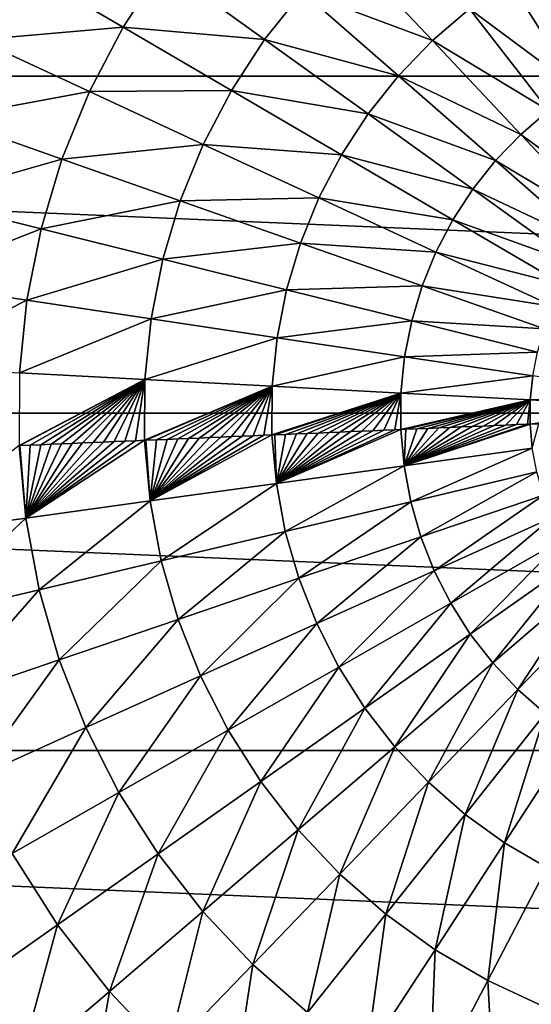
# Model space of a CAD drawing. Header units: millimetres. Extents: x -43.6 to 43.6, y -43.6 to 43.6.
# Tile 240 of 256: x -4.1 to -1.4, y -3.2 to 2.1. Entities that reach past the tile are written whole.
import ezdxf

# ---------------------------------------------------------------- set-up
doc = ezdxf.new("R2010")
doc.units = ezdxf.units.MM
doc.header["$LTSCALE"] = 52.148148
for name, color, linetype in [('143', 7, 'CONTINUOUS'), ('146', 7, 'CONTINUOUS'), ('148', 7, 'CONTINUOUS')]:
    doc.layers.add(name, color=color, linetype=linetype)

msp = doc.modelspace()

# ---------------------------------------------------------------- linework, layer by layer
at = {"layer": '143', "color": 9, "linetype": 'Continuous', "true_color": 0xc2bdad}
for points in [[(-21.1907, 3.6335, -75.5285), (21.4225, 1.8233, -75.5285), (-21.4225, 1.8233, -75.5285), (-21.1907, 3.6335, -75.5285)], [(21.1907, 3.6335, -75.5285), (21.4225, 1.8233, -75.5285), (-21.1907, 3.6335, -75.5285), (21.1907, 3.6335, -75.5285)], [(21.5, 0, -75.5285), (-21.5, 0, -75.5285), (-21.4225, 1.8233, -75.5285), (21.5, 0, -75.5285)], [(21.4225, 1.8233, -75.5285), (21.5, 0, -75.5285), (-21.4225, 1.8233, -75.5285), (21.4225, 1.8233, -75.5285)], [(-21.4225, -1.8233, -75.5285), (-21.5, 0, -75.5285), (21.4225, -1.8233, -75.5285), (-21.4225, -1.8233, -75.5285)], [(21.4225, -1.8233, -75.5285), (-21.5, 0, -75.5285), (21.5, 0, -75.5285), (21.4225, -1.8233, -75.5285)], [(-21.1907, -3.6335, -75.5285), (-21.4225, -1.8233, -75.5285), (21.1907, -3.6335, -75.5285), (-21.1907, -3.6335, -75.5285)], [(21.1907, -3.6335, -75.5285), (-21.4225, -1.8233, -75.5285), (21.4225, -1.8233, -75.5285), (21.1907, -3.6335, -75.5285)]]:
    msp.add_3dface(points, dxfattribs=at)
at = {"layer": '146', "linetype": 'Continuous'}
for points in [[(-2.3735, 2.5161, 5.838), (-2.6019, 2.2791, 5.838), (-1.9005, 2.0147, 6.0324), (-2.3735, 2.5161, 5.838)], [(-1.7004, 2.1863, 6.0324), (-2.3735, 2.5161, 5.838), (-1.9005, 2.0147, 6.0324), (-1.7004, 2.1863, 6.0324)], [(-1.2559, 2.4686, 6.0324), (-1.4849, 2.338, 6.0324), (-0.9401, 1.8478, 6.1826), (-1.2559, 2.4686, 6.0324)], [(-4.1459, 2.4234, 5.3182), (-4.3575, 2.0183, 5.3182), (-3.572, 2.0879, 5.5998), (-4.1459, 2.4234, 5.3182)], [(-3.3573, 2.418, 5.5998), (-4.1459, 2.4234, 5.3182), (-3.572, 2.0879, 5.5998), (-3.3573, 2.418, 5.5998)], [(-3.3573, 2.418, 5.5998), (-3.572, 2.0879, 5.5998), (-2.8068, 2.0215, 5.838), (-3.3573, 2.418, 5.5998)], [(-2.6019, 2.2791, 5.838), (-3.3573, 2.418, 5.5998), (-2.8068, 2.0215, 5.838), (-2.6019, 2.2791, 5.838)], [(-1.4849, 2.338, 6.0324), (-1.7004, 2.1863, 6.0324), (-1.1115, 1.75, 6.1826), (-1.4849, 2.338, 6.0324)], [(-0.9401, 1.8478, 6.1826), (-1.4849, 2.338, 6.0324), (-1.1115, 1.75, 6.1826), (-0.9401, 1.8478, 6.1826)], [(-2.6019, 2.2791, 5.838), (-2.8068, 2.0215, 5.838), (-2.0834, 1.825, 6.0324), (-2.6019, 2.2791, 5.838)], [(-1.9005, 2.0147, 6.0324), (-2.6019, 2.2791, 5.838), (-2.0834, 1.825, 6.0324), (-1.9005, 2.0147, 6.0324)], [(-1.7004, 2.1863, 6.0324), (-1.9005, 2.0147, 6.0324), (-1.2728, 1.6365, 6.1826), (-1.7004, 2.1863, 6.0324)], [(-1.1115, 1.75, 6.1826), (-1.7004, 2.1863, 6.0324), (-1.2728, 1.6365, 6.1826), (-1.1115, 1.75, 6.1826)], [(-3.572, 2.0879, 5.5998), (-4.3575, 2.0183, 5.3182), (-3.7543, 1.7389, 5.5998), (-3.572, 2.0879, 5.5998)], [(-3.572, 2.0879, 5.5998), (-3.7543, 1.7389, 5.5998), (-2.9862, 1.7455, 5.838), (-3.572, 2.0879, 5.5998)], [(-2.8068, 2.0215, 5.838), (-3.572, 2.0879, 5.5998), (-2.9862, 1.7455, 5.838), (-2.8068, 2.0215, 5.838)], [(-4.3575, 2.0183, 5.3182), (-4.5296, 1.595, 5.3182), (-3.7543, 1.7389, 5.5998), (-4.3575, 2.0183, 5.3182)], [(-2.8068, 2.0215, 5.838), (-2.9862, 1.7455, 5.838), (-2.2475, 1.6187, 6.0324), (-2.8068, 2.0215, 5.838)], [(-2.0834, 1.825, 6.0324), (-2.8068, 2.0215, 5.838), (-2.2475, 1.6187, 6.0324), (-2.0834, 1.825, 6.0324)], [(-1.9005, 2.0147, 6.0324), (-2.0834, 1.825, 6.0324), (-1.4226, 1.5081, 6.1826), (-1.9005, 2.0147, 6.0324)], [(-1.2728, 1.6365, 6.1826), (-1.9005, 2.0147, 6.0324), (-1.4226, 1.5081, 6.1826), (-1.2728, 1.6365, 6.1826)], [(-2.0834, 1.825, 6.0324), (-2.2475, 1.6187, 6.0324), (-1.5595, 1.366, 6.1826), (-2.0834, 1.825, 6.0324)], [(-1.4226, 1.5081, 6.1826), (-2.0834, 1.825, 6.0324), (-1.5595, 1.366, 6.1826), (-1.4226, 1.5081, 6.1826)], [(-3.7543, 1.7389, 5.5998), (-4.5296, 1.595, 5.3182), (-3.9026, 1.3742, 5.5998), (-3.7543, 1.7389, 5.5998)], [(-3.7543, 1.7389, 5.5998), (-3.9026, 1.3742, 5.5998), (-3.1386, 1.4537, 5.838), (-3.7543, 1.7389, 5.5998)], [(-2.9862, 1.7455, 5.838), (-3.7543, 1.7389, 5.5998), (-3.1386, 1.4537, 5.838), (-2.9862, 1.7455, 5.838)], [(-2.9862, 1.7455, 5.838), (-3.1386, 1.4537, 5.838), (-2.3912, 1.3977, 6.0324), (-2.9862, 1.7455, 5.838)], [(-2.2475, 1.6187, 6.0324), (-2.9862, 1.7455, 5.838), (-2.3912, 1.3977, 6.0324), (-2.2475, 1.6187, 6.0324)], [(-2.2475, 1.6187, 6.0324), (-2.3912, 1.3977, 6.0324), (-1.6823, 1.2116, 6.1826), (-2.2475, 1.6187, 6.0324)], [(-1.5595, 1.366, 6.1826), (-2.2475, 1.6187, 6.0324), (-1.6823, 1.2116, 6.1826), (-1.5595, 1.366, 6.1826)], [(-1.2728, 1.6365, 6.1826), (-1.4226, 1.5081, 6.1826), (-0.843, 1.0838, 6.2889), (-1.2728, 1.6365, 6.1826)], [(-4.5296, 1.595, 5.3182), (-4.6607, 1.1572, 5.3182), (-3.9026, 1.3742, 5.5998), (-4.5296, 1.595, 5.3182)], [(-1.4226, 1.5081, 6.1826), (-1.5595, 1.366, 6.1826), (-0.9422, 0.9988, 6.2889), (-1.4226, 1.5081, 6.1826)], [(-0.843, 1.0838, 6.2889), (-1.4226, 1.5081, 6.1826), (-0.9422, 0.9988, 6.2889), (-0.843, 1.0838, 6.2889)], [(-3.1386, 1.4537, 5.838), (-3.9026, 1.3742, 5.5998), (-3.2626, 1.1488, 5.838), (-3.1386, 1.4537, 5.838)], [(-3.1386, 1.4537, 5.838), (-3.2626, 1.1488, 5.838), (-2.5132, 1.1641, 6.0324), (-3.1386, 1.4537, 5.838)], [(-2.3912, 1.3977, 6.0324), (-3.1386, 1.4537, 5.838), (-2.5132, 1.1641, 6.0324), (-2.3912, 1.3977, 6.0324)], [(-2.3912, 1.3977, 6.0324), (-2.5132, 1.1641, 6.0324), (-1.7898, 1.0462, 6.1826), (-2.3912, 1.3977, 6.0324)], [(-1.6823, 1.2116, 6.1826), (-2.3912, 1.3977, 6.0324), (-1.7898, 1.0462, 6.1826), (-1.6823, 1.2116, 6.1826)], [(-3.9026, 1.3742, 5.5998), (-4.6607, 1.1572, 5.3182), (-4.0155, 0.997, 5.5998), (-3.9026, 1.3742, 5.5998)], [(-3.9026, 1.3742, 5.5998), (-4.0155, 0.997, 5.5998), (-3.2626, 1.1488, 5.838), (-3.9026, 1.3742, 5.5998)], [(-1.5595, 1.366, 6.1826), (-1.6823, 1.2116, 6.1826), (-1.0329, 0.9047, 6.2889), (-1.5595, 1.366, 6.1826)], [(-0.9422, 0.9988, 6.2889), (-1.5595, 1.366, 6.1826), (-1.0329, 0.9047, 6.2889), (-0.9422, 0.9988, 6.2889)], [(-1.6823, 1.2116, 6.1826), (-1.7898, 1.0462, 6.1826), (-1.1142, 0.8024, 6.2889), (-1.6823, 1.2116, 6.1826)], [(-1.0329, 0.9047, 6.2889), (-1.6823, 1.2116, 6.1826), (-1.1142, 0.8024, 6.2889), (-1.0329, 0.9047, 6.2889)], [(-4.6607, 1.1572, 5.3182), (-4.7496, 0.7089, 5.3182), (-4.0155, 0.997, 5.5998), (-4.6607, 1.1572, 5.3182)], [(-3.2626, 1.1488, 5.838), (-4.0155, 0.997, 5.5998), (-3.357, 0.8335, 5.838), (-3.2626, 1.1488, 5.838)], [(-3.2626, 1.1488, 5.838), (-3.357, 0.8335, 5.838), (-2.6125, 0.9199, 6.0324), (-3.2626, 1.1488, 5.838)], [(-2.5132, 1.1641, 6.0324), (-3.2626, 1.1488, 5.838), (-2.6125, 0.9199, 6.0324), (-2.5132, 1.1641, 6.0324)], [(-2.5132, 1.1641, 6.0324), (-2.6125, 0.9199, 6.0324), (-1.8812, 0.8713, 6.1826), (-2.5132, 1.1641, 6.0324)], [(-1.7898, 1.0462, 6.1826), (-2.5132, 1.1641, 6.0324), (-1.8812, 0.8713, 6.1826), (-1.7898, 1.0462, 6.1826)], [(-1.7898, 1.0462, 6.1826), (-1.8812, 0.8713, 6.1826), (-1.1854, 0.6929, 6.2889), (-1.7898, 1.0462, 6.1826)], [(-1.1142, 0.8024, 6.2889), (-1.7898, 1.0462, 6.1826), (-1.1854, 0.6929, 6.2889), (-1.1142, 0.8024, 6.2889)], [(-4.0155, 0.997, 5.5998), (-4.7496, 0.7089, 5.3182), (-4.0921, 0.6108, 5.5998), (-4.0155, 0.997, 5.5998)], [(-4.0155, 0.997, 5.5998), (-4.0921, 0.6108, 5.5998), (-3.357, 0.8335, 5.838), (-4.0155, 0.997, 5.5998)], [(-2.6125, 0.9199, 6.0324), (-3.357, 0.8335, 5.838), (-2.6881, 0.6674, 6.0324), (-2.6125, 0.9199, 6.0324)], [(-2.6125, 0.9199, 6.0324), (-2.6881, 0.6674, 6.0324), (-1.9555, 0.6886, 6.1826), (-2.6125, 0.9199, 6.0324)], [(-1.8812, 0.8713, 6.1826), (-2.6125, 0.9199, 6.0324), (-1.9555, 0.6886, 6.1826), (-1.8812, 0.8713, 6.1826)], [(-1.8812, 0.8713, 6.1826), (-1.9555, 0.6886, 6.1826), (-1.2459, 0.5771, 6.2889), (-1.8812, 0.8713, 6.1826)], [(-1.1854, 0.6929, 6.2889), (-1.8812, 0.8713, 6.1826), (-1.2459, 0.5771, 6.2889), (-1.1854, 0.6929, 6.2889)], [(-3.357, 0.8335, 5.838), (-4.0921, 0.6108, 5.5998), (-3.421, 0.5106, 5.838), (-3.357, 0.8335, 5.838)], [(-3.357, 0.8335, 5.838), (-3.421, 0.5106, 5.838), (-2.6881, 0.6674, 6.0324), (-3.357, 0.8335, 5.838)], [(-4.7496, 0.7089, 5.3182), (-4.7955, 0.2542, 5.3182), (-4.0921, 0.6108, 5.5998), (-4.7496, 0.7089, 5.3182)], [(-2.6881, 0.6674, 6.0324), (-3.421, 0.5106, 5.838), (-2.7393, 0.4089, 6.0324), (-2.6881, 0.6674, 6.0324)], [(-2.6881, 0.6674, 6.0324), (-2.7393, 0.4089, 6.0324), (-2.0121, 0.4996, 6.1826), (-2.6881, 0.6674, 6.0324)], [(-1.9555, 0.6886, 6.1826), (-2.6881, 0.6674, 6.0324), (-2.0121, 0.4996, 6.1826), (-1.9555, 0.6886, 6.1826)], [(-1.9555, 0.6886, 6.1826), (-2.0121, 0.4996, 6.1826), (-1.2951, 0.456, 6.2889), (-1.9555, 0.6886, 6.1826)], [(-1.2459, 0.5771, 6.2889), (-1.9555, 0.6886, 6.1826), (-1.2951, 0.456, 6.2889), (-1.2459, 0.5771, 6.2889)], [(-4.0921, 0.6108, 5.5998), (-4.7955, 0.2542, 5.3182), (-4.1316, 0.219, 5.5998), (-4.0921, 0.6108, 5.5998)], [(-4.0921, 0.6108, 5.5998), (-4.1316, 0.219, 5.5998), (-3.421, 0.5106, 5.838), (-4.0921, 0.6108, 5.5998)], [(-3.421, 0.5106, 5.838), (-4.1316, 0.219, 5.5998), (-3.4541, 0.1831, 5.838), (-3.421, 0.5106, 5.838)], [(-3.421, 0.5106, 5.838), (-3.4541, 0.1831, 5.838), (-2.7393, 0.4089, 6.0324), (-3.421, 0.5106, 5.838)], [(-2.0121, 0.4996, 6.1826), (-2.7393, 0.4089, 6.0324), (-2.0504, 0.306, 6.1826), (-2.0121, 0.4996, 6.1826)], [(-2.0121, 0.4996, 6.1826), (-2.0504, 0.306, 6.1826), (-1.3326, 0.3309, 6.2889), (-2.0121, 0.4996, 6.1826)], [(-1.2951, 0.456, 6.2889), (-2.0121, 0.4996, 6.1826), (-1.3326, 0.3309, 6.2889), (-1.2951, 0.456, 6.2889)], [(-2.7393, 0.4089, 6.0324), (-3.4541, 0.1831, 5.838), (-2.7658, 0.1466, 6.0324), (-2.7393, 0.4089, 6.0324)], [(-2.7393, 0.4089, 6.0324), (-2.7658, 0.1466, 6.0324), (-2.0504, 0.306, 6.1826), (-2.7393, 0.4089, 6.0324)], [(-1.3326, 0.3309, 6.2889), (-2.0504, 0.306, 6.1826), (-1.358, 0.2027, 6.2889), (-1.3326, 0.3309, 6.2889)], [(-2.0504, 0.306, 6.1826), (-2.7658, 0.1466, 6.0324), (-2.0702, 0.1098, 6.1826), (-2.0504, 0.306, 6.1826)], [(-2.0504, 0.306, 6.1826), (-2.0702, 0.1098, 6.1826), (-1.358, 0.2027, 6.2889), (-2.0504, 0.306, 6.1826)], [(-4.1316, 0.219, 5.5998), (-4.1338, -0.1747, 5.5998), (-3.4541, 0.1831, 5.838), (-4.1316, 0.219, 5.5998)], [(-3.4541, 0.1831, 5.838), (-4.1338, -0.1747, 5.5998), (-4.1298, -0.1745, 5.6013), (-3.4541, 0.1831, 5.838)], [(-4.0736, -0.1722, 5.6229), (-3.4541, 0.1831, 5.838), (-4.1298, -0.1745, 5.6013), (-4.0736, -0.1722, 5.6229)], [(-4.0172, -0.1698, 5.6442), (-3.4541, 0.1831, 5.838), (-4.0736, -0.1722, 5.6229), (-4.0172, -0.1698, 5.6442)], [(-3.9608, -0.1674, 5.6652), (-3.4541, 0.1831, 5.838), (-4.0172, -0.1698, 5.6442), (-3.9608, -0.1674, 5.6652)], [(-3.9043, -0.165, 5.6858), (-3.4541, 0.1831, 5.838), (-3.9608, -0.1674, 5.6652), (-3.9043, -0.165, 5.6858)], [(-3.8477, -0.1626, 5.7062), (-3.4541, 0.1831, 5.838), (-3.9043, -0.165, 5.6858), (-3.8477, -0.1626, 5.7062)], [(-3.7909, -0.1602, 5.7263), (-3.4541, 0.1831, 5.838), (-3.8477, -0.1626, 5.7062), (-3.7909, -0.1602, 5.7263)], [(-3.7341, -0.1578, 5.746), (-3.4541, 0.1831, 5.838), (-3.7909, -0.1602, 5.7263), (-3.7341, -0.1578, 5.746)], [(-3.6771, -0.1554, 5.7655), (-3.4541, 0.1831, 5.838), (-3.7341, -0.1578, 5.746), (-3.6771, -0.1554, 5.7655)], [(-3.6201, -0.153, 5.7847), (-3.4541, 0.1831, 5.838), (-3.6771, -0.1554, 5.7655), (-3.6201, -0.153, 5.7847)], [(-3.5629, -0.1506, 5.8036), (-3.4541, 0.1831, 5.838), (-3.6201, -0.153, 5.7847), (-3.5629, -0.1506, 5.8036)], [(-3.5057, -0.1482, 5.8221), (-3.4541, 0.1831, 5.838), (-3.5629, -0.1506, 5.8036), (-3.5057, -0.1482, 5.8221)], [(-3.4558, -0.146, 5.838), (-3.4541, 0.1831, 5.838), (-3.5057, -0.1482, 5.8221), (-3.4558, -0.146, 5.838)], [(-3.4541, 0.1831, 5.838), (-3.4558, -0.146, 5.838), (-2.7658, 0.1466, 6.0324), (-3.4541, 0.1831, 5.838)], [(-1.358, 0.2027, 6.2889), (-2.0702, 0.1098, 6.1826), (-1.3711, 0.0727, 6.2889), (-1.358, 0.2027, 6.2889)], [(-1.358, 0.2027, 6.2889), (-1.3711, 0.0727, 6.2889), (-0.6662, 0.0994, 6.3516), (-1.358, 0.2027, 6.2889)], [(-2.7658, 0.1466, 6.0324), (-3.4558, -0.146, 5.838), (-3.4483, -0.1457, 5.8404), (-2.7658, 0.1466, 6.0324)], [(-3.3909, -0.1433, 5.8584), (-2.7658, 0.1466, 6.0324), (-3.4483, -0.1457, 5.8404), (-3.3909, -0.1433, 5.8584)], [(-3.3334, -0.1409, 5.876), (-2.7658, 0.1466, 6.0324), (-3.3909, -0.1433, 5.8584), (-3.3334, -0.1409, 5.876)], [(-3.2757, -0.1384, 5.8934), (-2.7658, 0.1466, 6.0324), (-3.3334, -0.1409, 5.876), (-3.2757, -0.1384, 5.8934)], [(-3.218, -0.136, 5.9104), (-2.7658, 0.1466, 6.0324), (-3.2757, -0.1384, 5.8934), (-3.218, -0.136, 5.9104)], [(-3.1601, -0.1335, 5.9272), (-2.7658, 0.1466, 6.0324), (-3.218, -0.136, 5.9104), (-3.1601, -0.1335, 5.9272)], [(-3.1022, -0.1311, 5.9437), (-2.7658, 0.1466, 6.0324), (-3.1601, -0.1335, 5.9272), (-3.1022, -0.1311, 5.9437)], [(-3.0441, -0.1286, 5.9598), (-2.7658, 0.1466, 6.0324), (-3.1022, -0.1311, 5.9437), (-3.0441, -0.1286, 5.9598)], [(-2.986, -0.1262, 5.9757), (-2.7658, 0.1466, 6.0324), (-3.0441, -0.1286, 5.9598), (-2.986, -0.1262, 5.9757)], [(-2.9277, -0.1237, 5.9912), (-2.7658, 0.1466, 6.0324), (-2.986, -0.1262, 5.9757), (-2.9277, -0.1237, 5.9912)], [(-2.8694, -0.1213, 6.0065), (-2.7658, 0.1466, 6.0324), (-2.9277, -0.1237, 5.9912), (-2.8694, -0.1213, 6.0065)], [(-2.811, -0.1188, 6.0214), (-2.7658, 0.1466, 6.0324), (-2.8694, -0.1213, 6.0065), (-2.811, -0.1188, 6.0214)], [(-2.7672, -0.1169, 6.0324), (-2.7658, 0.1466, 6.0324), (-2.811, -0.1188, 6.0214), (-2.7672, -0.1169, 6.0324)], [(-2.7658, 0.1466, 6.0324), (-2.7672, -0.1169, 6.0324), (-2.0702, 0.1098, 6.1826), (-2.7658, 0.1466, 6.0324)], [(-2.0702, 0.1098, 6.1826), (-2.7672, -0.1169, 6.0324), (-2.7525, -0.1163, 6.036), (-2.0702, 0.1098, 6.1826)], [(-2.6939, -0.1138, 6.0503), (-2.0702, 0.1098, 6.1826), (-2.7525, -0.1163, 6.036), (-2.6939, -0.1138, 6.0503)], [(-2.6353, -0.1114, 6.0644), (-2.0702, 0.1098, 6.1826), (-2.6939, -0.1138, 6.0503), (-2.6353, -0.1114, 6.0644)], [(-2.5765, -0.1089, 6.0781), (-2.0702, 0.1098, 6.1826), (-2.6353, -0.1114, 6.0644), (-2.5765, -0.1089, 6.0781)], [(-2.5176, -0.1064, 6.0915), (-2.0702, 0.1098, 6.1826), (-2.5765, -0.1089, 6.0781), (-2.5176, -0.1064, 6.0915)], [(-2.4587, -0.1039, 6.1046), (-2.0702, 0.1098, 6.1826), (-2.5176, -0.1064, 6.0915), (-2.4587, -0.1039, 6.1046)], [(-2.3997, -0.1014, 6.1174), (-2.0702, 0.1098, 6.1826), (-2.4587, -0.1039, 6.1046), (-2.3997, -0.1014, 6.1174)], [(-2.3405, -0.0989, 6.1299), (-2.0702, 0.1098, 6.1826), (-2.3997, -0.1014, 6.1174), (-2.3405, -0.0989, 6.1299)], [(-2.2813, -0.0964, 6.142), (-2.0702, 0.1098, 6.1826), (-2.3405, -0.0989, 6.1299), (-2.2813, -0.0964, 6.142)], [(-2.2221, -0.0939, 6.1539), (-2.0702, 0.1098, 6.1826), (-2.2813, -0.0964, 6.142), (-2.2221, -0.0939, 6.1539)], [(-2.1628, -0.0914, 6.1654), (-2.0702, 0.1098, 6.1826), (-2.2221, -0.0939, 6.1539), (-2.1628, -0.0914, 6.1654)], [(-2.1034, -0.0889, 6.1767), (-2.0702, 0.1098, 6.1826), (-2.1628, -0.0914, 6.1654), (-2.1034, -0.0889, 6.1767)], [(-2.0713, -0.0875, 6.1826), (-2.0702, 0.1098, 6.1826), (-2.1034, -0.0889, 6.1767), (-2.0713, -0.0875, 6.1826)], [(-2.0702, 0.1098, 6.1826), (-2.0713, -0.0875, 6.1826), (-1.3711, 0.0727, 6.2889), (-2.0702, 0.1098, 6.1826)], [(-1.3711, 0.0727, 6.2889), (-2.0713, -0.0875, 6.1826), (-2.0439, -0.0864, 6.1876), (-1.3711, 0.0727, 6.2889)], [(-1.9844, -0.0839, 6.1982), (-1.3711, 0.0727, 6.2889), (-2.0439, -0.0864, 6.1876), (-1.9844, -0.0839, 6.1982)], [(-1.9248, -0.0813, 6.2085), (-1.3711, 0.0727, 6.2889), (-1.9844, -0.0839, 6.1982), (-1.9248, -0.0813, 6.2085)], [(-1.8651, -0.0788, 6.2185), (-1.3711, 0.0727, 6.2889), (-1.9248, -0.0813, 6.2085), (-1.8651, -0.0788, 6.2185)], [(-1.8054, -0.0763, 6.2282), (-1.3711, 0.0727, 6.2889), (-1.8651, -0.0788, 6.2185), (-1.8054, -0.0763, 6.2282)], [(-1.7456, -0.0738, 6.2376), (-1.3711, 0.0727, 6.2889), (-1.8054, -0.0763, 6.2282), (-1.7456, -0.0738, 6.2376)], [(-1.6857, -0.0712, 6.2467), (-1.3711, 0.0727, 6.2889), (-1.7456, -0.0738, 6.2376), (-1.6857, -0.0712, 6.2467)], [(-1.6258, -0.0687, 6.2554), (-1.3711, 0.0727, 6.2889), (-1.6857, -0.0712, 6.2467), (-1.6258, -0.0687, 6.2554)], [(-1.5658, -0.0662, 6.2638), (-1.3711, 0.0727, 6.2889), (-1.6258, -0.0687, 6.2554), (-1.5658, -0.0662, 6.2638)], [(-1.5058, -0.0636, 6.2719), (-1.3711, 0.0727, 6.2889), (-1.5658, -0.0662, 6.2638), (-1.5058, -0.0636, 6.2719)], [(-1.4457, -0.0611, 6.2797), (-1.3711, 0.0727, 6.2889), (-1.5058, -0.0636, 6.2719), (-1.4457, -0.0611, 6.2797)], [(-1.3857, -0.0586, 6.2872), (-1.3711, 0.0727, 6.2889), (-1.4457, -0.0611, 6.2797), (-1.3857, -0.0586, 6.2872)], [(-1.3719, -0.058, 6.2889), (-1.3711, 0.0727, 6.2889), (-1.3857, -0.0586, 6.2872), (-1.3719, -0.058, 6.2889)], [(-1.3711, 0.0727, 6.2889), (-1.3719, -0.058, 6.2889), (-0.6727, 0.0357, 6.3516), (-1.3711, 0.0727, 6.2889)], [(-0.6662, 0.0994, 6.3516), (-1.3711, 0.0727, 6.2889), (-0.6727, 0.0357, 6.3516), (-0.6662, 0.0994, 6.3516)], [(-0.6727, 0.0357, 6.3516), (-1.3719, -0.058, 6.2889), (-1.3256, -0.056, 6.2944), (-0.6727, 0.0357, 6.3516)]]:
    msp.add_3dface(points, dxfattribs=at)
at = {"layer": '148', "linetype": 'Continuous'}
for points in [[(-2.0713, -0.0875, 6.1826), (-2.1034, -0.0889, 6.1767), (-2.7436, -0.3795, 6.0324), (-2.0713, -0.0875, 6.1826)], [(-2.0536, -0.284, 6.1826), (-2.0713, -0.0875, 6.1826), (-2.7436, -0.3795, 6.0324), (-2.0536, -0.284, 6.1826)], [(-2.1034, -0.0889, 6.1767), (-2.1628, -0.0914, 6.1654), (-2.7436, -0.3795, 6.0324), (-2.1034, -0.0889, 6.1767)], [(-2.1628, -0.0914, 6.1654), (-2.2221, -0.0939, 6.1539), (-2.7436, -0.3795, 6.0324), (-2.1628, -0.0914, 6.1654)], [(-2.2221, -0.0939, 6.1539), (-2.2813, -0.0964, 6.142), (-2.7436, -0.3795, 6.0324), (-2.2221, -0.0939, 6.1539)], [(-2.2813, -0.0964, 6.142), (-2.3405, -0.0989, 6.1299), (-2.7436, -0.3795, 6.0324), (-2.2813, -0.0964, 6.142)], [(-2.3405, -0.0989, 6.1299), (-2.3997, -0.1014, 6.1174), (-2.7436, -0.3795, 6.0324), (-2.3405, -0.0989, 6.1299)], [(-2.3997, -0.1014, 6.1174), (-2.4587, -0.1039, 6.1046), (-2.7436, -0.3795, 6.0324), (-2.3997, -0.1014, 6.1174)], [(-2.4587, -0.1039, 6.1046), (-2.5176, -0.1064, 6.0915), (-2.7436, -0.3795, 6.0324), (-2.4587, -0.1039, 6.1046)], [(-2.5176, -0.1064, 6.0915), (-2.5765, -0.1089, 6.0781), (-2.7436, -0.3795, 6.0324), (-2.5176, -0.1064, 6.0915)], [(-2.0439, -0.0864, 6.1876), (-2.0713, -0.0875, 6.1826), (-2.0536, -0.284, 6.1826), (-2.0439, -0.0864, 6.1876)], [(-1.3719, -0.058, 6.2889), (-1.3857, -0.0586, 6.2872), (-2.0536, -0.284, 6.1826), (-1.3719, -0.058, 6.2889)], [(-1.3601, -0.1881, 6.2889), (-1.3719, -0.058, 6.2889), (-2.0536, -0.284, 6.1826), (-1.3601, -0.1881, 6.2889)], [(-1.3857, -0.0586, 6.2872), (-1.4457, -0.0611, 6.2797), (-2.0536, -0.284, 6.1826), (-1.3857, -0.0586, 6.2872)], [(-1.4457, -0.0611, 6.2797), (-1.5058, -0.0636, 6.2719), (-2.0536, -0.284, 6.1826), (-1.4457, -0.0611, 6.2797)], [(-1.5058, -0.0636, 6.2719), (-1.5658, -0.0662, 6.2638), (-2.0536, -0.284, 6.1826), (-1.5058, -0.0636, 6.2719)], [(-1.5658, -0.0662, 6.2638), (-1.6258, -0.0687, 6.2554), (-2.0536, -0.284, 6.1826), (-1.5658, -0.0662, 6.2638)], [(-1.6258, -0.0687, 6.2554), (-1.6857, -0.0712, 6.2467), (-2.0536, -0.284, 6.1826), (-1.6258, -0.0687, 6.2554)], [(-1.6857, -0.0712, 6.2467), (-1.7456, -0.0738, 6.2376), (-2.0536, -0.284, 6.1826), (-1.6857, -0.0712, 6.2467)], [(-1.7456, -0.0738, 6.2376), (-1.8054, -0.0763, 6.2282), (-2.0536, -0.284, 6.1826), (-1.7456, -0.0738, 6.2376)], [(-1.8054, -0.0763, 6.2282), (-1.8651, -0.0788, 6.2185), (-2.0536, -0.284, 6.1826), (-1.8054, -0.0763, 6.2282)], [(-1.8651, -0.0788, 6.2185), (-1.9248, -0.0813, 6.2085), (-2.0536, -0.284, 6.1826), (-1.8651, -0.0788, 6.2185)], [(-1.9248, -0.0813, 6.2085), (-1.9844, -0.0839, 6.1982), (-2.0536, -0.284, 6.1826), (-1.9248, -0.0813, 6.2085)], [(-1.9844, -0.0839, 6.1982), (-2.0439, -0.0864, 6.1876), (-2.0536, -0.284, 6.1826), (-1.9844, -0.0839, 6.1982)], [(-1.3256, -0.056, 6.2944), (-1.3719, -0.058, 6.2889), (-1.3601, -0.1881, 6.2889), (-1.3256, -0.056, 6.2944)], [(-3.4558, -0.146, 5.838), (-3.5057, -0.1482, 5.8221), (-4.0984, -0.5668, 5.5998), (-3.4558, -0.146, 5.838)], [(-3.4263, -0.4739, 5.838), (-3.4558, -0.146, 5.838), (-4.0984, -0.5668, 5.5998), (-3.4263, -0.4739, 5.838)], [(-3.5057, -0.1482, 5.8221), (-3.5629, -0.1506, 5.8036), (-4.0984, -0.5668, 5.5998), (-3.5057, -0.1482, 5.8221)], [(-3.5629, -0.1506, 5.8036), (-3.6201, -0.153, 5.7847), (-4.0984, -0.5668, 5.5998), (-3.5629, -0.1506, 5.8036)], [(-3.6201, -0.153, 5.7847), (-3.6771, -0.1554, 5.7655), (-4.0984, -0.5668, 5.5998), (-3.6201, -0.153, 5.7847)], [(-3.6771, -0.1554, 5.7655), (-3.7341, -0.1578, 5.746), (-4.0984, -0.5668, 5.5998), (-3.6771, -0.1554, 5.7655)], [(-3.7341, -0.1578, 5.746), (-3.7909, -0.1602, 5.7263), (-4.0984, -0.5668, 5.5998), (-3.7341, -0.1578, 5.746)], [(-3.4483, -0.1457, 5.8404), (-3.4558, -0.146, 5.838), (-3.4263, -0.4739, 5.838), (-3.4483, -0.1457, 5.8404)], [(-3.3909, -0.1433, 5.8584), (-3.4483, -0.1457, 5.8404), (-3.4263, -0.4739, 5.838), (-3.3909, -0.1433, 5.8584)], [(-2.7672, -0.1169, 6.0324), (-2.811, -0.1188, 6.0214), (-3.4263, -0.4739, 5.838), (-2.7672, -0.1169, 6.0324)], [(-2.7436, -0.3795, 6.0324), (-2.7672, -0.1169, 6.0324), (-3.4263, -0.4739, 5.838), (-2.7436, -0.3795, 6.0324)], [(-2.811, -0.1188, 6.0214), (-2.8694, -0.1213, 6.0065), (-3.4263, -0.4739, 5.838), (-2.811, -0.1188, 6.0214)], [(-2.8694, -0.1213, 6.0065), (-2.9277, -0.1237, 5.9912), (-3.4263, -0.4739, 5.838), (-2.8694, -0.1213, 6.0065)], [(-2.9277, -0.1237, 5.9912), (-2.986, -0.1262, 5.9757), (-3.4263, -0.4739, 5.838), (-2.9277, -0.1237, 5.9912)], [(-2.986, -0.1262, 5.9757), (-3.0441, -0.1286, 5.9598), (-3.4263, -0.4739, 5.838), (-2.986, -0.1262, 5.9757)], [(-3.0441, -0.1286, 5.9598), (-3.1022, -0.1311, 5.9437), (-3.4263, -0.4739, 5.838), (-3.0441, -0.1286, 5.9598)], [(-3.1022, -0.1311, 5.9437), (-3.1601, -0.1335, 5.9272), (-3.4263, -0.4739, 5.838), (-3.1022, -0.1311, 5.9437)], [(-3.1601, -0.1335, 5.9272), (-3.218, -0.136, 5.9104), (-3.4263, -0.4739, 5.838), (-3.1601, -0.1335, 5.9272)], [(-3.218, -0.136, 5.9104), (-3.2757, -0.1384, 5.8934), (-3.4263, -0.4739, 5.838), (-3.218, -0.136, 5.9104)], [(-3.2757, -0.1384, 5.8934), (-3.3334, -0.1409, 5.876), (-3.4263, -0.4739, 5.838), (-3.2757, -0.1384, 5.8934)], [(-3.3334, -0.1409, 5.876), (-3.3909, -0.1433, 5.8584), (-3.4263, -0.4739, 5.838), (-3.3334, -0.1409, 5.876)], [(-2.7525, -0.1163, 6.036), (-2.7672, -0.1169, 6.0324), (-2.7436, -0.3795, 6.0324), (-2.7525, -0.1163, 6.036)], [(-2.6939, -0.1138, 6.0503), (-2.7525, -0.1163, 6.036), (-2.7436, -0.3795, 6.0324), (-2.6939, -0.1138, 6.0503)], [(-2.5765, -0.1089, 6.0781), (-2.6353, -0.1114, 6.0644), (-2.7436, -0.3795, 6.0324), (-2.5765, -0.1089, 6.0781)], [(-2.6353, -0.1114, 6.0644), (-2.6939, -0.1138, 6.0503), (-2.7436, -0.3795, 6.0324), (-2.6353, -0.1114, 6.0644)], [(-4.0984, -0.5668, 5.5998), (-4.1338, -0.1747, 5.5998), (-4.7569, -0.6579, 5.3182), (-4.0984, -0.5668, 5.5998)], [(-4.1298, -0.1745, 5.6013), (-4.1338, -0.1747, 5.5998), (-4.0984, -0.5668, 5.5998), (-4.1298, -0.1745, 5.6013)], [(-4.0736, -0.1722, 5.6229), (-4.1298, -0.1745, 5.6013), (-4.0984, -0.5668, 5.5998), (-4.0736, -0.1722, 5.6229)], [(-3.7909, -0.1602, 5.7263), (-3.8477, -0.1626, 5.7062), (-4.0984, -0.5668, 5.5998), (-3.7909, -0.1602, 5.7263)], [(-3.8477, -0.1626, 5.7062), (-3.9043, -0.165, 5.6858), (-4.0984, -0.5668, 5.5998), (-3.8477, -0.1626, 5.7062)], [(-3.9043, -0.165, 5.6858), (-3.9608, -0.1674, 5.6652), (-4.0984, -0.5668, 5.5998), (-3.9043, -0.165, 5.6858)], [(-3.9608, -0.1674, 5.6652), (-4.0172, -0.1698, 5.6442), (-4.0984, -0.5668, 5.5998), (-3.9608, -0.1674, 5.6652)], [(-4.0172, -0.1698, 5.6442), (-4.0736, -0.1722, 5.6229), (-4.0984, -0.5668, 5.5998), (-4.0172, -0.1698, 5.6442)], [(-2.0173, -0.4779, 6.1826), (-1.3601, -0.1881, 6.2889), (-2.0536, -0.284, 6.1826), (-2.0173, -0.4779, 6.1826)], [(-1.3361, -0.3166, 6.2889), (-1.3601, -0.1881, 6.2889), (-2.0173, -0.4779, 6.1826), (-1.3361, -0.3166, 6.2889)], [(-2.6951, -0.6385, 6.0324), (-2.0536, -0.284, 6.1826), (-2.7436, -0.3795, 6.0324), (-2.6951, -0.6385, 6.0324)], [(-2.0173, -0.4779, 6.1826), (-2.0536, -0.284, 6.1826), (-2.6951, -0.6385, 6.0324), (-2.0173, -0.4779, 6.1826)], [(-1.9627, -0.6675, 6.1826), (-1.3361, -0.3166, 6.2889), (-2.0173, -0.4779, 6.1826), (-1.9627, -0.6675, 6.1826)], [(-1.2999, -0.4421, 6.2889), (-1.3361, -0.3166, 6.2889), (-1.9627, -0.6675, 6.1826), (-1.2999, -0.4421, 6.2889)], [(-3.3657, -0.7974, 5.838), (-2.7436, -0.3795, 6.0324), (-3.4263, -0.4739, 5.838), (-3.3657, -0.7974, 5.838)], [(-2.6951, -0.6385, 6.0324), (-2.7436, -0.3795, 6.0324), (-3.3657, -0.7974, 5.838), (-2.6951, -0.6385, 6.0324)], [(-4.026, -0.9539, 5.5998), (-3.4263, -0.4739, 5.838), (-4.0984, -0.5668, 5.5998), (-4.026, -0.9539, 5.5998)], [(-3.3657, -0.7974, 5.838), (-3.4263, -0.4739, 5.838), (-4.026, -0.9539, 5.5998), (-3.3657, -0.7974, 5.838)], [(-2.6222, -0.8918, 6.0324), (-2.0173, -0.4779, 6.1826), (-2.6951, -0.6385, 6.0324), (-2.6222, -0.8918, 6.0324)], [(-1.9627, -0.6675, 6.1826), (-2.0173, -0.4779, 6.1826), (-2.6222, -0.8918, 6.0324), (-1.9627, -0.6675, 6.1826)], [(-1.8904, -0.8511, 6.1826), (-1.2999, -0.4421, 6.2889), (-1.9627, -0.6675, 6.1826), (-1.8904, -0.8511, 6.1826)], [(-1.252, -0.5637, 6.2889), (-1.2999, -0.4421, 6.2889), (-1.8904, -0.8511, 6.1826), (-1.252, -0.5637, 6.2889)], [(-4.6729, -1.1071, 5.3182), (-4.0984, -0.5668, 5.5998), (-4.7569, -0.6579, 5.3182), (-4.6729, -1.1071, 5.3182)], [(-4.026, -0.9539, 5.5998), (-4.0984, -0.5668, 5.5998), (-4.6729, -1.1071, 5.3182), (-4.026, -0.9539, 5.5998)], [(-1.8009, -1.0269, 6.1826), (-1.252, -0.5637, 6.2889), (-1.8904, -0.8511, 6.1826), (-1.8009, -1.0269, 6.1826)], [(-1.1928, -0.6801, 6.2889), (-1.252, -0.5637, 6.2889), (-1.8009, -1.0269, 6.1826), (-1.1928, -0.6801, 6.2889)], [(-3.2747, -1.1138, 5.838), (-2.6951, -0.6385, 6.0324), (-3.3657, -0.7974, 5.838), (-3.2747, -1.1138, 5.838)], [(-2.6222, -0.8918, 6.0324), (-2.6951, -0.6385, 6.0324), (-3.2747, -1.1138, 5.838), (-2.6222, -0.8918, 6.0324)], [(-2.5255, -1.137, 6.0324), (-1.9627, -0.6675, 6.1826), (-2.6222, -0.8918, 6.0324), (-2.5255, -1.137, 6.0324)], [(-1.8904, -0.8511, 6.1826), (-1.9627, -0.6675, 6.1826), (-2.5255, -1.137, 6.0324), (-1.8904, -0.8511, 6.1826)], [(-1.6952, -1.1935, 6.1826), (-1.1928, -0.6801, 6.2889), (-1.8009, -1.0269, 6.1826), (-1.6952, -1.1935, 6.1826)], [(-1.1227, -0.7904, 6.2889), (-1.1928, -0.6801, 6.2889), (-1.6952, -1.1935, 6.1826), (-1.1227, -0.7904, 6.2889)], [(-3.9171, -1.3322, 5.5998), (-3.3657, -0.7974, 5.838), (-4.026, -0.9539, 5.5998), (-3.9171, -1.3322, 5.5998)], [(-3.2747, -1.1138, 5.838), (-3.3657, -0.7974, 5.838), (-3.9171, -1.3322, 5.5998), (-3.2747, -1.1138, 5.838)], [(-1.574, -1.3492, 6.1826), (-1.1227, -0.7904, 6.2889), (-1.6952, -1.1935, 6.1826), (-1.574, -1.3492, 6.1826)], [(-1.0425, -0.8936, 6.2889), (-1.1227, -0.7904, 6.2889), (-1.574, -1.3492, 6.1826), (-1.0425, -0.8936, 6.2889)], [(-2.406, -1.372, 6.0324), (-1.8904, -0.8511, 6.1826), (-2.5255, -1.137, 6.0324), (-2.406, -1.372, 6.0324)], [(-1.8009, -1.0269, 6.1826), (-1.8904, -0.8511, 6.1826), (-2.406, -1.372, 6.0324), (-1.8009, -1.0269, 6.1826)], [(-3.154, -1.42, 5.838), (-2.6222, -0.8918, 6.0324), (-3.2747, -1.1138, 5.838), (-3.154, -1.42, 5.838)], [(-2.5255, -1.137, 6.0324), (-2.6222, -0.8918, 6.0324), (-3.154, -1.42, 5.838), (-2.5255, -1.137, 6.0324)], [(-1.4387, -1.4927, 6.1826), (-1.0425, -0.8936, 6.2889), (-1.574, -1.3492, 6.1826), (-1.4387, -1.4927, 6.1826)], [(-0.9528, -0.9886, 6.2889), (-1.0425, -0.8936, 6.2889), (-1.4387, -1.4927, 6.1826), (-0.9528, -0.9886, 6.2889)], [(-4.5465, -1.5463, 5.3182), (-4.026, -0.9539, 5.5998), (-4.6729, -1.1071, 5.3182), (-4.5465, -1.5463, 5.3182)], [(-3.9171, -1.3322, 5.5998), (-4.026, -0.9539, 5.5998), (-4.5465, -1.5463, 5.3182), (-3.9171, -1.3322, 5.5998)], [(-1.2903, -1.6227, 6.1826), (-0.9528, -0.9886, 6.2889), (-1.4387, -1.4927, 6.1826), (-1.2903, -1.6227, 6.1826)], [(-2.2647, -1.5944, 6.0324), (-1.8009, -1.0269, 6.1826), (-2.406, -1.372, 6.0324), (-2.2647, -1.5944, 6.0324)], [(-1.6952, -1.1935, 6.1826), (-1.8009, -1.0269, 6.1826), (-2.2647, -1.5944, 6.0324), (-1.6952, -1.1935, 6.1826)], [(-3.7727, -1.6985, 5.5998), (-3.2747, -1.1138, 5.838), (-3.9171, -1.3322, 5.5998), (-3.7727, -1.6985, 5.5998)], [(-3.154, -1.42, 5.838), (-3.2747, -1.1138, 5.838), (-3.7727, -1.6985, 5.5998), (-3.154, -1.42, 5.838)], [(-3.0047, -1.7134, 5.838), (-2.5255, -1.137, 6.0324), (-3.154, -1.42, 5.838), (-3.0047, -1.7134, 5.838)], [(-2.406, -1.372, 6.0324), (-2.5255, -1.137, 6.0324), (-3.0047, -1.7134, 5.838), (-2.406, -1.372, 6.0324)], [(-2.1029, -1.8025, 6.0324), (-1.6952, -1.1935, 6.1826), (-2.2647, -1.5944, 6.0324), (-2.1029, -1.8025, 6.0324)], [(-1.574, -1.3492, 6.1826), (-1.6952, -1.1935, 6.1826), (-2.1029, -1.8025, 6.0324), (-1.574, -1.3492, 6.1826)], [(-4.3789, -1.9715, 5.3182), (-3.9171, -1.3322, 5.5998), (-4.5465, -1.5463, 5.3182), (-4.3789, -1.9715, 5.3182)], [(-3.7727, -1.6985, 5.5998), (-3.9171, -1.3322, 5.5998), (-4.3789, -1.9715, 5.3182), (-3.7727, -1.6985, 5.5998)], [(-2.8283, -1.9912, 5.838), (-2.406, -1.372, 6.0324), (-3.0047, -1.7134, 5.838), (-2.8283, -1.9912, 5.838)], [(-2.2647, -1.5944, 6.0324), (-2.406, -1.372, 6.0324), (-2.8283, -1.9912, 5.838), (-2.2647, -1.5944, 6.0324)], [(-1.922, -1.9942, 6.0324), (-1.574, -1.3492, 6.1826), (-2.1029, -1.8025, 6.0324), (-1.922, -1.9942, 6.0324)], [(-1.4387, -1.4927, 6.1826), (-1.574, -1.3492, 6.1826), (-1.922, -1.9942, 6.0324), (-1.4387, -1.4927, 6.1826)], [(-3.5942, -2.0495, 5.5998), (-3.154, -1.42, 5.838), (-3.7727, -1.6985, 5.5998), (-3.5942, -2.0495, 5.5998)], [(-3.0047, -1.7134, 5.838), (-3.154, -1.42, 5.838), (-3.5942, -2.0495, 5.5998), (-3.0047, -1.7134, 5.838)], [(-1.7238, -2.1679, 6.0324), (-1.4387, -1.4927, 6.1826), (-1.922, -1.9942, 6.0324), (-1.7238, -2.1679, 6.0324)], [(-1.2903, -1.6227, 6.1826), (-1.4387, -1.4927, 6.1826), (-1.7238, -2.1679, 6.0324), (-1.2903, -1.6227, 6.1826)], [(-2.6262, -2.2511, 5.838), (-2.2647, -1.5944, 6.0324), (-2.8283, -1.9912, 5.838), (-2.6262, -2.2511, 5.838)], [(-2.1029, -1.8025, 6.0324), (-2.2647, -1.5944, 6.0324), (-2.6262, -2.2511, 5.838), (-2.1029, -1.8025, 6.0324)], [(-1.5099, -2.3219, 6.0324), (-1.2903, -1.6227, 6.1826), (-1.7238, -2.1679, 6.0324), (-1.5099, -2.3219, 6.0324)], [(-1.1302, -1.738, 6.1826), (-1.2903, -1.6227, 6.1826), (-1.5099, -2.3219, 6.0324), (-1.1302, -1.738, 6.1826)], [(-4.1717, -2.3788, 5.3182), (-3.7727, -1.6985, 5.5998), (-4.3789, -1.9715, 5.3182), (-4.1717, -2.3788, 5.3182)], [(-3.5942, -2.0495, 5.5998), (-3.7727, -1.6985, 5.5998), (-4.1717, -2.3788, 5.3182), (-3.5942, -2.0495, 5.5998)], [(-3.3831, -2.3818, 5.5998), (-3.0047, -1.7134, 5.838), (-3.5942, -2.0495, 5.5998), (-3.3831, -2.3818, 5.5998)], [(-2.8283, -1.9912, 5.838), (-3.0047, -1.7134, 5.838), (-3.3831, -2.3818, 5.5998), (-2.8283, -1.9912, 5.838)], [(-1.2823, -2.455, 6.0324), (-1.1302, -1.738, 6.1826), (-1.5099, -2.3219, 6.0324), (-1.2823, -2.455, 6.0324)], [(-2.4003, -2.4905, 5.838), (-2.1029, -1.8025, 6.0324), (-2.6262, -2.2511, 5.838), (-2.4003, -2.4905, 5.838)], [(-1.922, -1.9942, 6.0324), (-2.1029, -1.8025, 6.0324), (-2.4003, -2.4905, 5.838), (-1.922, -1.9942, 6.0324)], [(-3.1414, -2.6926, 5.5998), (-2.8283, -1.9912, 5.838), (-3.3831, -2.3818, 5.5998), (-3.1414, -2.6926, 5.5998)], [(-2.6262, -2.2511, 5.838), (-2.8283, -1.9912, 5.838), (-3.1414, -2.6926, 5.5998), (-2.6262, -2.2511, 5.838)], [(-2.1527, -2.7074, 5.838), (-1.922, -1.9942, 6.0324), (-2.4003, -2.4905, 5.838), (-2.1527, -2.7074, 5.838)], [(-1.7238, -2.1679, 6.0324), (-1.922, -1.9942, 6.0324), (-2.1527, -2.7074, 5.838), (-1.7238, -2.1679, 6.0324)], [(-3.9267, -2.7645, 5.3182), (-3.5942, -2.0495, 5.5998), (-4.1717, -2.3788, 5.3182), (-3.9267, -2.7645, 5.3182)], [(-3.3831, -2.3818, 5.5998), (-3.5942, -2.0495, 5.5998), (-3.9267, -2.7645, 5.3182), (-3.3831, -2.3818, 5.5998)], [(-1.8856, -2.8998, 5.838), (-1.7238, -2.1679, 6.0324), (-2.1527, -2.7074, 5.838), (-1.8856, -2.8998, 5.838)], [(-1.5099, -2.3219, 6.0324), (-1.7238, -2.1679, 6.0324), (-1.8856, -2.8998, 5.838), (-1.5099, -2.3219, 6.0324)], [(-2.8712, -2.9791, 5.5998), (-2.6262, -2.2511, 5.838), (-3.1414, -2.6926, 5.5998), (-2.8712, -2.9791, 5.5998)], [(-2.4003, -2.4905, 5.838), (-2.6262, -2.2511, 5.838), (-2.8712, -2.9791, 5.5998), (-2.4003, -2.4905, 5.838)], [(-1.6014, -3.0659, 5.838), (-1.5099, -2.3219, 6.0324), (-1.8856, -2.8998, 5.838), (-1.6014, -3.0659, 5.838)], [(-1.2823, -2.455, 6.0324), (-1.5099, -2.3219, 6.0324), (-1.6014, -3.0659, 5.838), (-1.2823, -2.455, 6.0324)], [(-3.9267, -2.7645, 5.3182), (-4.1717, -2.3788, 5.3182), (-4.4568, -3.1378, 4.994), (-3.9267, -2.7645, 5.3182)], [(-3.6461, -3.1253, 5.3182), (-3.3831, -2.3818, 5.5998), (-3.9267, -2.7645, 5.3182), (-3.6461, -3.1253, 5.3182)], [(-3.1414, -2.6926, 5.5998), (-3.3831, -2.3818, 5.5998), (-3.6461, -3.1253, 5.3182), (-3.1414, -2.6926, 5.5998)], [(-2.575, -3.2385, 5.5998), (-2.4003, -2.4905, 5.838), (-2.8712, -2.9791, 5.5998), (-2.575, -3.2385, 5.5998)], [(-2.1527, -2.7074, 5.838), (-2.4003, -2.4905, 5.838), (-2.575, -3.2385, 5.5998), (-2.1527, -2.7074, 5.838)], [(-1.3028, -3.2042, 5.838), (-1.2823, -2.455, 6.0324), (-1.6014, -3.0659, 5.838), (-1.3028, -3.2042, 5.838)], [(-3.3325, -3.4577, 5.3182), (-3.1414, -2.6926, 5.5998), (-3.6461, -3.1253, 5.3182), (-3.3325, -3.4577, 5.3182)], [(-2.8712, -2.9791, 5.5998), (-3.1414, -2.6926, 5.5998), (-3.3325, -3.4577, 5.3182), (-2.8712, -2.9791, 5.5998)], [(-2.2555, -3.4686, 5.5998), (-2.1527, -2.7074, 5.838), (-2.575, -3.2385, 5.5998), (-2.2555, -3.4686, 5.5998)], [(-1.8856, -2.8998, 5.838), (-2.1527, -2.7074, 5.838), (-2.2555, -3.4686, 5.5998), (-1.8856, -2.8998, 5.838)], [(-4.1384, -3.5472, 4.994), (-3.9267, -2.7645, 5.3182), (-4.4568, -3.1378, 4.994), (-4.1384, -3.5472, 4.994)], [(-3.6461, -3.1253, 5.3182), (-3.9267, -2.7645, 5.3182), (-4.1384, -3.5472, 4.994), (-3.6461, -3.1253, 5.3182)], [(-1.9156, -3.6673, 5.5998), (-1.8856, -2.8998, 5.838), (-2.2555, -3.4686, 5.5998), (-1.9156, -3.6673, 5.5998)], [(-1.6014, -3.0659, 5.838), (-1.8856, -2.8998, 5.838), (-1.9156, -3.6673, 5.5998), (-1.6014, -3.0659, 5.838)], [(-2.9887, -3.7588, 5.3182), (-2.8712, -2.9791, 5.5998), (-3.3325, -3.4577, 5.3182), (-2.9887, -3.7588, 5.3182)], [(-2.575, -3.2385, 5.5998), (-2.8712, -2.9791, 5.5998), (-2.9887, -3.7588, 5.3182), (-2.575, -3.2385, 5.5998)], [(-1.5583, -3.8328, 5.5998), (-1.6014, -3.0659, 5.838), (-1.9156, -3.6673, 5.5998), (-1.5583, -3.8328, 5.5998)], [(-1.3028, -3.2042, 5.838), (-1.6014, -3.0659, 5.838), (-1.5583, -3.8328, 5.5998), (-1.3028, -3.2042, 5.838)], [(-3.7824, -3.9245, 4.994), (-3.6461, -3.1253, 5.3182), (-4.1384, -3.5472, 4.994), (-3.7824, -3.9245, 4.994)], [(-3.3325, -3.4577, 5.3182), (-3.6461, -3.1253, 5.3182), (-3.7824, -3.9245, 4.994), (-3.3325, -3.4577, 5.3182)]]:
    msp.add_3dface(points, dxfattribs=at)

doc.saveas('drawing.dxf')
